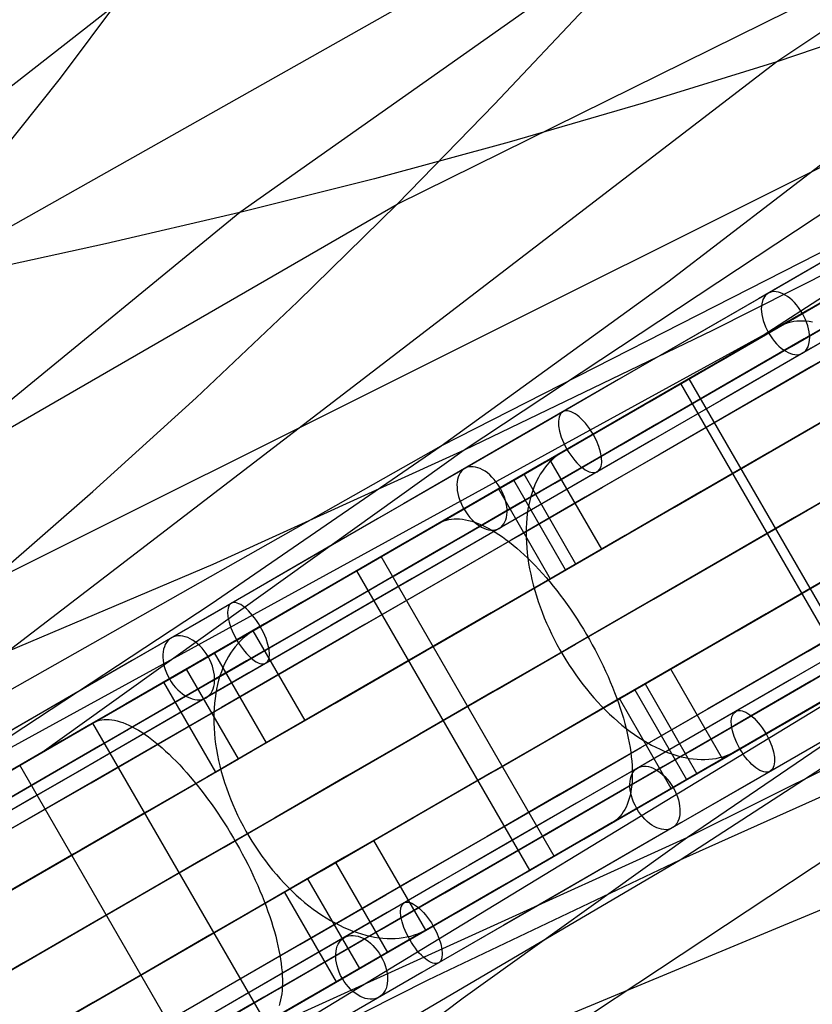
# Model space of a CAD drawing. Extents: x -3378 to 3007, y -425 to 173.
# Tile 92 of 256: x -2323 to -2254, y -191 to -106. Entities that reach past the tile are written whole.
import ezdxf

# ---------------------------------------------------------------- set-up
doc = ezdxf.new("R2010")
doc.units = 0
doc.layers.add('PREDEFINITO', color=7, linetype='CONTINUOUS')

msp = doc.modelspace()

# ---------------------------------------------------------------- linework, layer by layer
at = {"layer": 'PREDEFINITO'}
for p, q in [((-2319.228, -110.632, 2240.257), (-2268.521, -42.525, 2206.987)), ((-2136.745, -45.442, 1919.176), (-2284.225, -142.915, 1521.327)), ((-2182.993, -59.761, 1937.894), (-2257.099, -109.226, 1736.282)), ((-2230.143, -70.419, 1957.529), (-2303.665, -122.298, 1755.612)), ((-2166.752, -73.547, 1699.823), (-2258.85, -133.338, 1455.355)), ((-2325.567, -154.458, 2492.788), (-2167.412, -75.473, 2890.636)), ((-2290.041, -121.565, 2474.069), (-2210.15, -82.12, 2675.681)), ((-2334.42, -129.634, 2250.043), (-2257.236, -86.061, 2454.435)), ((-2286.223, -142.524, 2712.141), (-2188.394, -92.66, 2956.608)), ((-2106.675, -97.523, 1919.176), (-2264.83, -176.508, 1521.327)), ((-2234.089, -101.401, 1727.145), (-2257.099, -109.226, 1736.282)), ((-2314.247, -104.116, 1877.892), (-2350.163, -132.109, 1777.548)), ((-2281.583, -112.909, 2469.284), (-2273.298, -104.096, 2464.425)), ((-2257.099, -109.226, 1736.282), (-2379.168, -202.802, 1399.878)), ((-2295.497, -206.54, 2492.788), (-2148.017, -109.066, 2890.636)), ((-2257.099, -109.226, 1736.282), (-2268.692, -112.822, 1740.939)), ((-2334.42, -129.634, 2250.043), (-2319.228, -110.632, 2240.257)), ((-2290.041, -121.565, 2474.069), (-2281.583, -112.909, 2469.284)), ((-2268.692, -112.822, 1740.939), (-2280.327, -116.201, 1745.691)), ((-2266.556, -128.308, 2702.933), (-2247.261, -113.526, 2693.855)), ((-2280.327, -116.201, 1745.691), (-2291.99, -119.36, 1750.572)), ((-2265.49, -178.434, 2712.141), (-2173.392, -118.644, 2956.608)), ((-2291.99, -119.36, 1750.572), (-2303.665, -122.298, 1755.612)), ((-2366.348, -165.687, 2269.753), (-2290.041, -121.565, 2474.069)), ((-2298.674, -130.052, 2478.795), (-2290.041, -121.565, 2474.069)), ((-2241.369, -121.77, 1501.652), (-2262.68, -132.538, 1511.514)), ((-2303.665, -122.298, 1755.612), (-2373.19, -179.143, 1559.869)), ((-2303.665, -122.298, 1755.612), (-2315.336, -125.017, 1760.838)), ((-2254.85, -131.031, 2910.548), (-2243.208, -124.309, 2919.546)), ((-2315.336, -125.017, 1760.838), (-2326.988, -127.54, 1766.245)), ((-2286.223, -142.524, 2712.141), (-2266.556, -128.308, 2702.933)), ((-2252.233, -129.518, 1459.394), (-2264.659, -136.692, 1451.902)), ((-2307.477, -138.365, 2483.477), (-2298.674, -130.052, 2478.795)), ((-2402.96, -212.202, 2531.204), (-2255.577, -131.451, 2909.972)), ((-2266.324, -137.655, 2901.258), (-2254.85, -131.031, 2910.548)), ((-2258.337, -133.043, 1447.899), (-2256.746, -132.125, 1444.346)), ((-2256.746, -132.125, 1444.346), (-2256.535, -132.014, 1443.886)), ((-2256.535, -132.014, 1443.886), (-2256.316, -131.918, 1443.426)), ((-2256.316, -131.918, 1443.426), (-2256.089, -131.838, 1442.968)), ((-2256.089, -131.838, 1442.968), (-2255.853, -131.774, 1442.511)), ((-2255.853, -131.774, 1442.511), (-2255.609, -131.726, 1442.057)), ((-2255.609, -131.726, 1442.057), (-2255.358, -131.694, 1441.605)), ((-2255.358, -131.694, 1441.605), (-2255.1, -131.678, 1441.157)), ((-2255.1, -131.678, 1441.157), (-2254.835, -131.678, 1440.712)), ((-2254.835, -131.678, 1440.712), (-2254.562, -131.694, 1440.272)), ((-2254.562, -131.694, 1440.272), (-2254.284, -131.726, 1439.836)), ((-2254.284, -131.726, 1439.836), (-2254, -131.773, 1439.406)), ((-2262.68, -132.538, 1511.514), (-2284.225, -142.915, 1521.327)), ((-2264.701, -136.718, 1462.111), (-2260.724, -134.422, 1453.229)), ((-2264.659, -136.692, 1451.902), (-2277.24, -143.956, 1444.714)), ((-2265.418, -137.132, 2888.736), (-2270.523, -140.079, 2896.813)), ((-2250.418, -163.113, 2888.736), (-2265.418, -137.132, 2888.736)), ((-2249.701, -162.699, 1462.111), (-2264.701, -136.718, 1462.111)), ((-2277.62, -144.176, 2891.682), (-2266.324, -137.655, 2901.258)), ((-2316.444, -146.501, 2488.136), (-2307.477, -138.365, 2483.477)), ((-2437.581, -228.31, 2309.743), (-2286.223, -142.524, 2712.141)), ((-2306.163, -156.228, 2721.552), (-2286.223, -142.524, 2712.141)), ((-2273.586, -141.848, 2901.66), (-2275.628, -143.027, 2904.892)), ((-2284.225, -142.915, 1521.327), (-2320.814, -169.116, 1422.74)), ((-2284.225, -142.915, 1521.327), (-2306.028, -152.823, 1531.089)), ((-2276.139, -143.363, 2905.728), (-2276.38, -143.553, 2906.144)), ((-2275.888, -143.187, 2905.31), (-2276.139, -143.363, 2905.728)), ((-2275.628, -143.027, 2904.892), (-2275.888, -143.187, 2905.31)), ((-2277.24, -143.956, 1444.714), (-2289.951, -151.297, 1437.844)), ((-2288.727, -150.588, 2881.832), (-2277.62, -144.176, 2891.682)), ((-2277.043, -144.214, 2907.384), (-2277.243, -144.462, 2907.791)), ((-2276.832, -143.979, 2906.973), (-2277.043, -144.214, 2907.384)), ((-2276.611, -143.759, 2906.56), (-2276.832, -143.979, 2906.973)), ((-2276.8, -143.703, 2891.456), (-2272.3, -151.498, 2891.456)), ((-2276.38, -143.553, 2906.144), (-2276.611, -143.759, 2906.56)), ((-2274.525, -152.782, 1436.079), (-2279.025, -144.988, 1436.079)), ((-2277.61, -145, 2908.596), (-2277.777, -145.289, 2908.992)), ((-2277.432, -144.724, 2908.196), (-2277.61, -145, 2908.596)), ((-2277.243, -144.462, 2907.791), (-2277.432, -144.724, 2908.196)), ((-2275.414, -153.295, 2896.261), (-2279.914, -145.501, 2896.261)), ((-2278.076, -145.905, 2909.769), (-2278.208, -146.231, 2910.149)), ((-2277.932, -145.591, 2909.383), (-2278.076, -145.905, 2909.769)), ((-2277.777, -145.289, 2908.992), (-2277.932, -145.591, 2909.383)), ((-2325.567, -154.458, 2492.788), (-2316.444, -146.501, 2488.136)), ((-2281.247, -146.27, 1441.504), (-2276.747, -154.065, 1441.504)), ((-2278.328, -146.569, 2910.523), (-2278.435, -146.918, 2910.89)), ((-2278.208, -146.231, 2910.149), (-2278.328, -146.569, 2910.523)), ((-2278.613, -147.649, 2911.602), (-2278.684, -148.029, 2911.946)), ((-2278.531, -147.278, 2911.25), (-2278.613, -147.649, 2911.602)), ((-2278.435, -146.918, 2910.89), (-2278.531, -147.278, 2911.25)), ((-2278.742, -148.419, 2912.282), (-2278.787, -148.818, 2912.609)), ((-2278.684, -148.029, 2911.946), (-2278.742, -148.419, 2912.282)), ((-2287.792, -150.049, 1431.384), (-2286.357, -149.221, 1427.743)), ((-2286.357, -149.221, 1427.743), (-2286.167, -149.122, 1427.272)), ((-2286.167, -149.122, 1427.272), (-2285.969, -149.038, 1426.801)), ((-2285.969, -149.038, 1426.801), (-2285.761, -148.97, 1426.332)), ((-2285.761, -148.97, 1426.332), (-2285.546, -148.917, 1425.864)), ((-2285.546, -148.917, 1425.864), (-2285.322, -148.881, 1425.398)), ((-2285.322, -148.881, 1425.398), (-2285.091, -148.86, 1424.935)), ((-2285.091, -148.86, 1424.935), (-2284.852, -148.856, 1424.475)), ((-2284.852, -148.856, 1424.475), (-2284.607, -148.867, 1424.02)), ((-2284.607, -148.867, 1424.02), (-2284.354, -148.894, 1423.569)), ((-2284.354, -148.894, 1423.569), (-2284.095, -148.937, 1423.122)), ((-2284.095, -148.937, 1423.122), (-2283.829, -148.996, 1422.682)), ((-2283.829, -148.996, 1422.682), (-2283.558, -149.07, 1422.247)), ((-2283.558, -149.07, 1422.247), (-2283.281, -149.16, 1421.819)), ((-2283.281, -149.16, 1421.819), (-2282.999, -149.266, 1421.398)), ((-2282.999, -149.266, 1421.398), (-2282.712, -149.387, 1420.984)), ((-2282.712, -149.387, 1420.984), (-2282.42, -149.524, 1420.579)), ((-2278.82, -149.225, 2912.927), (-2278.839, -149.641, 2913.235)), ((-2278.787, -148.818, 2912.609), (-2278.82, -149.225, 2912.927)), ((-2282.42, -149.524, 1420.579), (-2282.124, -149.675, 1420.182)), ((-2282.124, -149.675, 1420.182), (-2281.824, -149.842, 1419.794)), ((-2281.824, -149.842, 1419.794), (-2281.521, -150.023, 1419.415)), ((-2281.521, -150.023, 1419.415), (-2281.214, -150.219, 1419.047)), ((-2281.214, -150.219, 1419.047), (-2280.905, -150.429, 1418.689)), ((-2278.839, -149.641, 2913.235), (-2278.846, -150.064, 2913.533)), ((-2278.846, -150.064, 2913.533), (-2278.841, -150.494, 2913.821)), ((-2299.645, -156.89, 2871.706), (-2288.727, -150.588, 2881.832)), ((-2280.905, -150.429, 1418.689), (-2280.593, -150.653, 1418.341)), ((-2280.593, -150.653, 1418.341), (-2280.279, -150.891, 1418.005)), ((-2280.279, -150.891, 1418.005), (-2279.964, -151.143, 1417.681)), ((-2279.964, -151.143, 1417.681), (-2279.647, -151.407, 1417.368)), ((-2278.841, -150.494, 2913.821), (-2278.822, -150.931, 2914.099)), ((-2278.822, -150.931, 2914.099), (-2278.791, -151.374, 2914.365)), ((-2289.951, -151.297, 1437.844), (-2302.79, -158.71, 1431.295)), ((-2293.528, -153.361, 1445.949), (-2289.943, -151.291, 1436.846)), ((-2279.647, -151.407, 1417.368), (-2279.329, -151.685, 1417.068)), ((-2279.329, -151.685, 1417.068), (-2279.01, -151.975, 1416.78)), ((-2279.01, -151.975, 1416.78), (-2278.692, -152.277, 1416.506)), ((-2278.791, -151.374, 2914.365), (-2278.747, -151.823, 2914.62)), ((-2278.747, -151.823, 2914.62), (-2278.69, -152.276, 2914.864)), ((-2272.3, -151.498, 2891.456), (-2275.414, -153.295, 2896.261)), ((-2306.028, -152.823, 1531.089), (-2328.112, -162.2, 1540.744)), ((-2291.418, -152.143, 2865.62), (-2296.876, -155.294, 2873.383)), ((-2276.418, -178.124, 2865.62), (-2291.418, -152.143, 2865.62)), ((-2278.692, -152.277, 1416.506), (-2278.373, -152.591, 1416.245)), ((-2278.69, -152.276, 2914.864), (-2278.621, -152.734, 2915.095)), ((-2278.621, -152.734, 2915.095), (-2278.539, -153.196, 2915.315)), ((-2278.373, -152.591, 1416.245), (-2278.056, -152.916, 1415.998)), ((-2276.747, -154.065, 1441.504), (-2274.525, -152.782, 1436.079)), ((-2278.528, -179.342, 1445.949), (-2293.528, -153.361, 1445.949)), ((-2278.539, -153.196, 2915.315), (-2278.445, -153.661, 2915.522)), ((-2278.445, -153.661, 2915.522), (-2278.339, -154.129, 2915.716)), ((-2278.056, -152.916, 1415.998), (-2277.739, -153.253, 1415.764)), ((-2277.739, -153.253, 1415.764), (-2277.423, -153.6, 1415.545)), ((-2277.423, -153.6, 1415.545), (-2277.109, -153.958, 1415.341)), ((-2278.339, -154.129, 2915.716), (-2278.22, -154.599, 2915.898)), ((-2277.109, -153.958, 1415.341), (-2276.798, -154.325, 1415.151)), ((-2276.798, -154.325, 1415.151), (-2276.488, -154.702, 1414.976)), ((-2278.22, -154.599, 2915.898), (-2278.09, -155.071, 2916.066)), ((-2278.09, -155.071, 2916.066), (-2277.947, -155.544, 2916.221)), ((-2276.488, -154.702, 1414.976), (-2276.182, -155.088, 1414.817)), ((-2276.182, -155.088, 1414.817), (-2275.879, -155.482, 1414.673)), ((-2326.284, -169.48, 2731.239), (-2306.163, -156.228, 2721.552)), ((-2277.947, -155.544, 2916.221), (-2277.793, -156.018, 2916.363)), ((-2277.793, -156.018, 2916.363), (-2277.627, -156.491, 2916.491)), ((-2275.879, -155.482, 1414.673), (-2275.579, -155.884, 1414.544)), ((-2275.579, -155.884, 1414.544), (-2275.283, -156.294, 1414.431)), ((-2310.37, -163.081, 2861.31), (-2299.645, -156.89, 2871.706)), ((-2277.627, -156.491, 2916.491), (-2277.45, -156.964, 2916.605)), ((-2277.45, -156.964, 2916.605), (-2277.262, -157.436, 2916.705)), ((-2275.283, -156.294, 1414.431), (-2274.992, -156.711, 1414.334)), ((-2274.992, -156.711, 1414.334), (-2274.705, -157.134, 1414.253)), ((-2274.705, -157.134, 1414.253), (-2274.423, -157.563, 1414.189)), ((-2384.202, -244.692, 2531.204), (-2240.578, -157.431, 2909.972)), ((-2300.152, -157.185, 2878.041), (-2302.335, -158.446, 2881.147)), ((-2277.262, -157.436, 2916.705), (-2277.063, -157.907, 2916.791)), ((-2277.063, -157.907, 2916.791), (-2276.854, -158.375, 2916.863)), ((-2274.423, -157.563, 1414.189), (-2274.146, -157.998, 1414.14)), ((-2302.79, -158.71, 1431.295), (-2315.75, -166.192, 1425.07)), ((-2302.882, -158.803, 2881.95), (-2303.142, -159.004, 2882.351)), ((-2302.613, -158.617, 2881.549), (-2302.882, -158.803, 2881.95)), ((-2302.335, -158.446, 2881.147), (-2302.613, -158.617, 2881.549)), ((-2302.551, -158.57, 2868.001), (-2298.051, -166.365, 2868.001)), ((-2276.854, -158.375, 2916.863), (-2276.634, -158.84, 2916.92)), ((-2276.634, -158.84, 2916.92), (-2276.403, -159.302, 2916.964)), ((-2274.146, -157.998, 1414.14), (-2273.875, -158.438, 1414.107)), ((-2273.875, -158.438, 1414.107), (-2273.61, -158.883, 1414.091)), ((-2303.859, -159.696, 2883.542), (-2304.077, -159.955, 2883.934)), ((-2303.63, -159.451, 2883.147), (-2303.859, -159.696, 2883.542)), ((-2303.391, -159.22, 2882.75), (-2303.63, -159.451, 2883.147)), ((-2303.142, -159.004, 2882.351), (-2303.391, -159.22, 2882.75)), ((-2276.403, -159.302, 2916.964), (-2276.163, -159.76, 2916.993)), ((-2273.61, -158.883, 1414.091), (-2273.351, -159.331, 1414.091)), ((-2273.351, -159.331, 1414.091), (-2273.098, -159.783, 1414.107)), ((-2301.372, -168.282, 2872.617), (-2305.872, -160.488, 2872.617)), ((-2304.479, -160.513, 2884.707), (-2304.664, -160.812, 2885.088)), ((-2304.284, -160.227, 2884.322), (-2304.479, -160.513, 2884.707)), ((-2304.077, -159.955, 2883.934), (-2304.284, -160.227, 2884.322)), ((-2276.163, -159.76, 2916.993), (-2275.914, -160.213, 2917.007)), ((-2275.914, -160.213, 2917.007), (-2275.655, -160.661, 2917.007)), ((-2273.098, -159.783, 1414.107), (-2272.853, -160.238, 1414.14)), ((-2272.853, -160.238, 1414.14), (-2272.615, -160.695, 1414.189)), ((-2304.836, -161.124, 2885.464), (-2304.997, -161.448, 2885.834)), ((-2304.664, -160.812, 2885.088), (-2304.836, -161.124, 2885.464)), ((-2275.655, -160.661, 2917.007), (-2275.387, -161.104, 2916.993)), ((-2275.387, -161.104, 2916.993), (-2275.11, -161.541, 2916.964)), ((-2272.615, -160.695, 1414.189), (-2272.384, -161.154, 1414.253)), ((-2272.384, -161.154, 1414.253), (-2272.16, -161.614, 1414.334)), ((-2303.805, -169.687, 1421.099), (-2308.305, -161.892, 1421.099)), ((-2305.281, -162.131, 2886.559), (-2305.405, -162.489, 2886.911)), ((-2305.145, -161.784, 2886.199), (-2305.281, -162.131, 2886.559)), ((-2304.997, -161.448, 2885.834), (-2305.145, -161.784, 2886.199)), ((-2275.11, -161.541, 2916.964), (-2274.825, -161.971, 2916.92)), ((-2274.825, -161.971, 2916.92), (-2274.533, -162.395, 2916.863)), ((-2272.16, -161.614, 1414.334), (-2271.945, -162.075, 1414.431)), ((-2271.945, -162.075, 1414.431), (-2271.738, -162.536, 1414.544)), ((-2266.3, -161.89, 2891.456), (-2269.414, -163.688, 2896.261)), ((-2261.8, -169.684, 2891.456), (-2266.3, -161.89, 2891.456)), ((-2320.897, -169.158, 2850.646), (-2310.37, -163.081, 2861.31)), ((-2310.292, -163.04, 1426.643), (-2305.792, -170.834, 1426.643)), ((-2305.516, -162.858, 2887.257), (-2305.615, -163.238, 2887.596)), ((-2305.405, -162.489, 2886.911), (-2305.516, -162.858, 2887.257)), ((-2274.533, -162.395, 2916.863), (-2274.232, -162.81, 2916.791)), ((-2274.232, -162.81, 2916.791), (-2273.924, -163.218, 2916.705)), ((-2271.738, -162.536, 1414.544), (-2271.54, -162.997, 1414.673)), ((-2271.54, -162.997, 1414.673), (-2271.35, -163.457, 1414.817)), ((-2245.071, -163.038, 1511.514), (-2264.83, -176.508, 1521.327)), ((-2249.657, -162.675, 1451.902), (-2262.239, -169.938, 1444.714)), ((-2255.523, -166.06, 2896.813), (-2250.418, -163.113, 2888.736)), ((-2305.7, -163.627, 2887.926), (-2305.773, -164.025, 2888.249)), ((-2305.615, -163.238, 2887.596), (-2305.7, -163.627, 2887.926)), ((-2273.924, -163.218, 2916.705), (-2273.61, -163.617, 2916.605)), ((-2273.61, -163.617, 2916.605), (-2273.289, -164.006, 2916.491)), ((-2271.35, -163.457, 1414.817), (-2271.169, -163.915, 1414.976)), ((-2271.169, -163.915, 1414.976), (-2270.998, -164.371, 1415.151)), ((-2270.747, -164.457, 1441.504), (-2268.525, -163.174, 1436.079)), ((-2269.414, -163.688, 2896.261), (-2264.914, -171.482, 2896.261)), ((-2268.525, -163.174, 1436.079), (-2264.025, -170.969, 1436.079)), ((-2262.62, -170.158, 2891.682), (-2251.324, -163.636, 2901.258)), ((-2305.832, -164.432, 2888.564), (-2305.879, -164.848, 2888.869)), ((-2305.773, -164.025, 2888.249), (-2305.832, -164.432, 2888.564)), ((-2273.289, -164.006, 2916.491), (-2272.961, -164.387, 2916.363)), ((-2272.961, -164.387, 2916.363), (-2272.628, -164.757, 2916.221)), ((-2272.628, -164.757, 2916.221), (-2272.29, -165.117, 2916.066)), ((-2270.998, -164.371, 1415.151), (-2270.835, -164.825, 1415.341)), ((-2270.835, -164.825, 1415.341), (-2270.683, -165.275, 1415.545)), ((-2266.247, -172.251, 1441.504), (-2270.747, -164.457, 1441.504)), ((-2305.912, -165.271, 2889.165), (-2305.932, -165.702, 2889.452)), ((-2305.879, -164.848, 2888.869), (-2305.912, -165.271, 2889.165)), ((-2272.29, -165.117, 2916.066), (-2271.946, -165.466, 2915.898)), ((-2271.946, -165.466, 2915.898), (-2271.598, -165.804, 2915.716)), ((-2270.683, -165.275, 1415.545), (-2270.54, -165.722, 1415.764)), ((-2315.75, -166.192, 1425.07), (-2328.834, -173.745, 1419.168)), ((-2316.377, -166.553, 1413.01), (-2316.208, -166.466, 1412.528)), ((-2316.208, -166.466, 1412.528), (-2316.03, -166.394, 1412.047)), ((-2316.03, -166.394, 1412.047), (-2315.843, -166.337, 1411.568)), ((-2315.843, -166.337, 1411.568), (-2315.648, -166.297, 1411.09)), ((-2315.648, -166.297, 1411.09), (-2315.445, -166.272, 1410.614)), ((-2315.445, -166.272, 1410.614), (-2315.234, -166.263, 1410.141)), ((-2315.234, -166.263, 1410.141), (-2315.015, -166.27, 1409.672)), ((-2315.015, -166.27, 1409.672), (-2314.789, -166.293, 1409.206)), ((-2314.789, -166.293, 1409.206), (-2314.556, -166.331, 1408.746)), ((-2314.556, -166.331, 1408.746), (-2314.317, -166.385, 1408.29)), ((-2314.317, -166.385, 1408.29), (-2314.071, -166.455, 1407.84)), ((-2314.071, -166.455, 1407.84), (-2313.818, -166.541, 1407.396)), ((-2305.932, -165.702, 2889.452), (-2305.939, -166.139, 2889.729)), ((-2305.939, -166.139, 2889.729), (-2305.933, -166.583, 2889.995)), ((-2298.051, -166.365, 2868.001), (-2301.372, -168.282, 2872.617)), ((-2271.598, -165.804, 2915.716), (-2271.246, -166.13, 2915.522)), ((-2271.246, -166.13, 2915.522), (-2270.89, -166.444, 2915.315)), ((-2270.89, -166.444, 2915.315), (-2270.531, -166.746, 2915.095)), ((-2270.54, -165.722, 1415.764), (-2270.407, -166.165, 1415.998)), ((-2270.407, -166.165, 1415.998), (-2270.284, -166.603, 1416.245)), ((-2316.419, -166.577, 2840.917), (-2322.218, -169.925, 2848.344)), ((-2317.652, -167.289, 1416.729), (-2316.377, -166.553, 1413.01)), ((-2301.419, -192.558, 2840.917), (-2316.419, -166.577, 2840.917)), ((-2313.818, -166.541, 1407.396), (-2313.56, -166.642, 1406.958)), ((-2313.56, -166.642, 1406.958), (-2313.296, -166.758, 1406.528)), ((-2313.296, -166.758, 1406.528), (-2313.027, -166.89, 1406.106)), ((-2313.027, -166.89, 1406.106), (-2312.753, -167.037, 1405.692)), ((-2312.753, -167.037, 1405.692), (-2312.474, -167.198, 1405.286)), ((-2312.474, -167.198, 1405.286), (-2312.191, -167.374, 1404.89)), ((-2312.191, -167.374, 1404.89), (-2311.905, -167.565, 1404.503)), ((-2305.933, -166.583, 2889.995), (-2305.913, -167.033, 2890.251)), ((-2305.913, -167.033, 2890.251), (-2305.88, -167.488, 2890.497)), ((-2270.531, -166.746, 2915.095), (-2270.169, -167.035, 2914.864)), ((-2270.284, -166.603, 1416.245), (-2270.171, -167.036, 1416.506)), ((-2270.171, -167.036, 1416.506), (-2270.068, -167.463, 1416.78)), ((-2270.169, -167.035, 2914.864), (-2269.805, -167.31, 2914.62)), ((-2269.805, -167.31, 2914.62), (-2269.439, -167.573, 2914.365)), ((-2311.905, -167.565, 1404.503), (-2311.614, -167.77, 1404.127)), ((-2311.614, -167.77, 1404.127), (-2311.32, -167.989, 1403.761)), ((-2311.32, -167.989, 1403.761), (-2311.024, -168.222, 1403.406)), ((-2311.024, -168.222, 1403.406), (-2310.724, -168.469, 1403.063)), ((-2305.88, -167.488, 2890.497), (-2305.834, -167.948, 2890.731)), ((-2305.834, -167.948, 2890.731), (-2305.775, -168.411, 2890.953)), ((-2270.068, -167.463, 1416.78), (-2269.976, -167.883, 1417.068)), ((-2269.976, -167.883, 1417.068), (-2269.895, -168.297, 1417.368)), ((-2269.439, -167.573, 2914.365), (-2269.071, -167.821, 2914.099)), ((-2269.071, -167.821, 2914.099), (-2268.702, -168.056, 2913.821)), ((-2268.702, -168.056, 2913.821), (-2268.332, -168.276, 2913.533)), ((-2260.628, -169.007, 2904.892), (-2258.586, -167.828, 2901.66)), ((-2322.753, -170.234, 1431.605), (-2319.565, -168.394, 1422.308)), ((-2310.724, -168.469, 1403.063), (-2310.423, -168.728, 1402.731)), ((-2310.423, -168.728, 1402.731), (-2310.12, -169.001, 1402.412)), ((-2310.12, -169.001, 1402.412), (-2309.815, -169.286, 1402.105)), ((-2305.775, -168.411, 2890.953), (-2305.703, -168.879, 2891.164)), ((-2305.703, -168.879, 2891.164), (-2305.618, -169.349, 2891.363)), ((-2269.895, -168.297, 1417.368), (-2269.824, -168.704, 1417.681)), ((-2269.824, -168.704, 1417.681), (-2269.765, -169.103, 1418.005)), ((-2268.332, -168.276, 2913.533), (-2267.962, -168.481, 2913.235)), ((-2267.962, -168.481, 2913.235), (-2267.592, -168.672, 2912.927)), ((-2267.592, -168.672, 2912.927), (-2267.223, -168.848, 2912.609)), ((-2267.223, -168.848, 2912.609), (-2266.855, -169.008, 2912.282)), ((-2266.855, -169.008, 2912.282), (-2266.488, -169.153, 2911.946)), ((-2265.49, -178.434, 2712.141), (-2243.345, -168.511, 2702.933)), ((-2260.897, -169.152, 2905.31), (-2260.628, -169.007, 2904.892)), ((-2222.091, -169.861, 1736.282), (-2364.166, -228.788, 1399.878)), ((-2331.207, -175.111, 2839.737), (-2320.897, -169.158, 2850.646)), ((-2309.815, -169.286, 1402.105), (-2309.509, -169.583, 1401.812)), ((-2309.509, -169.583, 1401.812), (-2309.203, -169.892, 1401.532)), ((-2309.203, -169.892, 1401.532), (-2308.896, -170.213, 1401.265)), ((-2305.792, -170.834, 1426.643), (-2303.805, -169.687, 1421.099)), ((-2305.618, -169.349, 2891.363), (-2305.52, -169.822, 2891.55)), ((-2305.52, -169.822, 2891.55), (-2305.41, -170.297, 2891.724)), ((-2262.239, -169.938, 1444.714), (-2274.952, -177.277, 1437.844)), ((-2269.765, -169.103, 1418.005), (-2269.715, -169.494, 1418.341)), ((-2269.715, -169.494, 1418.341), (-2269.677, -169.876, 1418.689)), ((-2269.677, -169.876, 1418.689), (-2269.65, -170.249, 1419.047)), ((-2266.488, -169.153, 2911.946), (-2266.123, -169.282, 2911.602)), ((-2266.123, -169.282, 2911.602), (-2265.761, -169.395, 2911.25)), ((-2265.761, -169.395, 2911.25), (-2265.402, -169.493, 2910.89)), ((-2265.402, -169.493, 2910.89), (-2265.046, -169.574, 2910.523)), ((-2265.046, -169.574, 2910.523), (-2264.693, -169.639, 2910.149)), ((-2264.693, -169.639, 2910.149), (-2264.345, -169.688, 2909.769)), ((-2264.345, -169.688, 2909.769), (-2264.001, -169.721, 2909.383)), ((-2264.001, -169.721, 2909.383), (-2263.662, -169.737, 2908.992)), ((-2263.662, -169.737, 2908.992), (-2263.328, -169.737, 2908.596)), ((-2263.328, -169.737, 2908.596), (-2263, -169.721, 2908.196)), ((-2263, -169.721, 2908.196), (-2262.679, -169.688, 2907.792)), ((-2262.679, -169.688, 2907.792), (-2262.363, -169.639, 2907.384)), ((-2262.363, -169.639, 2907.384), (-2262.055, -169.574, 2906.973)), ((-2262.055, -169.574, 2906.973), (-2261.754, -169.492, 2906.56)), ((-2261.754, -169.492, 2906.56), (-2261.46, -169.395, 2906.144)), ((-2261.46, -169.395, 2906.144), (-2261.174, -169.281, 2905.728)), ((-2261.174, -169.281, 2905.728), (-2260.897, -169.152, 2905.31)), ((-2307.753, -196.215, 1431.605), (-2322.753, -170.234, 1431.605)), ((-2308.896, -170.213, 1401.265), (-2308.589, -170.545, 1401.012)), ((-2308.589, -170.545, 1401.012), (-2308.282, -170.887, 1400.774)), ((-2305.41, -170.297, 2891.724), (-2305.286, -170.773, 2891.886)), ((-2305.286, -170.773, 2891.886), (-2305.151, -171.25, 2892.035)), ((-2273.725, -176.571, 2881.832), (-2262.62, -170.158, 2891.682)), ((-2269.65, -170.249, 1419.047), (-2269.634, -170.612, 1419.415)), ((-2269.634, -170.612, 1419.415), (-2269.628, -170.966, 1419.794)), ((-2308.282, -170.887, 1400.774), (-2307.976, -171.24, 1400.55)), ((-2307.976, -171.24, 1400.55), (-2307.671, -171.603, 1400.341)), ((-2307.671, -171.603, 1400.341), (-2307.368, -171.975, 1400.147)), ((-2305.151, -171.25, 2892.035), (-2305.003, -171.727, 2892.171)), ((-2269.651, -171.641, 1420.579), (-2269.679, -171.962, 1420.984)), ((-2269.634, -171.309, 1420.182), (-2269.651, -171.641, 1420.579)), ((-2269.628, -170.966, 1419.794), (-2269.634, -171.309, 1420.182)), ((-2307.368, -171.975, 1400.147), (-2307.066, -172.356, 1399.969)), ((-2307.066, -172.356, 1399.969), (-2306.766, -172.746, 1399.806)), ((-2305.003, -171.727, 2892.171), (-2304.843, -172.204, 2892.294)), ((-2304.843, -172.204, 2892.294), (-2304.671, -172.68, 2892.404)), ((-2269.717, -172.271, 1421.398), (-2269.767, -172.568, 1421.819)), ((-2269.679, -171.962, 1420.984), (-2269.717, -172.271, 1421.398)), ((-2306.766, -172.746, 1399.806), (-2306.469, -173.143, 1399.659)), ((-2306.469, -173.143, 1399.659), (-2306.175, -173.549, 1399.528)), ((-2304.671, -172.68, 2892.404), (-2304.487, -173.155, 2892.5)), ((-2304.487, -173.155, 2892.5), (-2304.292, -173.627, 2892.583)), ((-2269.898, -173.125, 1422.682), (-2269.98, -173.385, 1423.122)), ((-2269.827, -172.853, 1422.247), (-2269.898, -173.125, 1422.682)), ((-2269.767, -172.568, 1421.819), (-2269.827, -172.853, 1422.247)), ((-2306.175, -173.549, 1399.528), (-2305.884, -173.962, 1399.412)), ((-2305.884, -173.962, 1399.412), (-2305.597, -174.381, 1399.313)), ((-2304.292, -173.627, 2892.583), (-2304.085, -174.097, 2892.652)), ((-2304.085, -174.097, 2892.652), (-2303.867, -174.563, 2892.707)), ((-2270.288, -174.081, 1424.475), (-2270.412, -174.286, 1424.935)), ((-2270.175, -173.863, 1424.02), (-2270.288, -174.081, 1424.475)), ((-2270.072, -173.631, 1423.569), (-2270.175, -173.863, 1424.02)), ((-2269.98, -173.385, 1423.122), (-2270.072, -173.631, 1423.569)), ((-2305.597, -174.381, 1399.313), (-2305.314, -174.806, 1399.231)), ((-2305.314, -174.806, 1399.231), (-2305.035, -175.237, 1399.164)), ((-2303.867, -174.563, 2892.707), (-2303.639, -175.026, 2892.749)), ((-2303.639, -175.026, 2892.749), (-2303.4, -175.485, 2892.776)), ((-2271.004, -174.957, 1426.801), (-2271.176, -175.087, 1427.272)), ((-2270.842, -174.811, 1426.332), (-2271.004, -174.957, 1426.801)), ((-2270.688, -174.651, 1425.864), (-2270.842, -174.811, 1426.332)), ((-2270.545, -174.476, 1425.398), (-2270.688, -174.651, 1425.864)), ((-2270.412, -174.286, 1424.935), (-2270.545, -174.476, 1425.398)), ((-2305.035, -175.237, 1399.164), (-2304.76, -175.673, 1399.115)), ((-2304.76, -175.673, 1399.115), (-2304.49, -176.114, 1399.081)), ((-2303.4, -175.485, 2892.776), (-2303.151, -175.939, 2892.79)), ((-2271.357, -175.202, 1427.743), (-2272.792, -176.03, 1431.384)), ((-2271.176, -175.087, 1427.272), (-2271.357, -175.202, 1427.743)), ((-2264.83, -176.508, 1521.327), (-2305.815, -195.095, 1422.74)), ((-2304.49, -176.114, 1399.081), (-2304.226, -176.559, 1399.065)), ((-2304.226, -176.559, 1399.065), (-2303.967, -177.008, 1399.065)), ((-2303.151, -175.939, 2892.79), (-2302.892, -176.387, 2892.79)), ((-2302.892, -176.387, 2892.79), (-2302.624, -176.83, 2892.776)), ((-2292.051, -176.757, 2868.001), (-2295.372, -178.674, 2872.617)), ((-2287.551, -184.551, 2868.001), (-2292.051, -176.757, 2868.001)), ((-2284.642, -182.875, 2871.706), (-2273.725, -176.571, 2881.832)), ((-2264.83, -176.508, 1521.327), (-2284.312, -190.436, 1531.089)), ((-2303.967, -177.008, 1399.065), (-2303.714, -177.459, 1399.081)), ((-2303.714, -177.459, 1399.081), (-2303.467, -177.913, 1399.115)), ((-2302.624, -176.83, 2892.776), (-2302.346, -177.266, 2892.749)), ((-2302.346, -177.266, 2892.749), (-2302.059, -177.695, 2892.707)), ((-2274.952, -177.277, 1437.844), (-2287.791, -184.689, 1431.295)), ((-2274.943, -177.272, 1436.846), (-2278.528, -179.342, 1445.949)), ((-2415.462, -266.621, 2309.743), (-2265.49, -178.434, 2712.141)), ((-2303.467, -177.913, 1399.115), (-2303.227, -178.369, 1399.164)), ((-2303.227, -178.369, 1399.164), (-2302.993, -178.826, 1399.231)), ((-2302.059, -177.695, 2892.707), (-2301.764, -178.117, 2892.652)), ((-2301.764, -178.117, 2892.652), (-2301.46, -178.53, 2892.583)), ((-2287.328, -188.851, 2721.552), (-2265.49, -178.434, 2712.141)), ((-2281.876, -181.275, 2873.383), (-2276.418, -178.124, 2865.62)), ((-2302.993, -178.826, 1399.231), (-2302.766, -179.284, 1399.313)), ((-2302.766, -179.284, 1399.313), (-2302.547, -179.743, 1399.412)), ((-2301.46, -178.53, 2892.583), (-2301.149, -178.936, 2892.5)), ((-2301.149, -178.936, 2892.5), (-2300.83, -179.332, 2892.404)), ((-2300.83, -179.332, 2892.404), (-2300.504, -179.719, 2892.294)), ((-2295.372, -178.674, 2872.617), (-2290.872, -186.469, 2872.617)), ((-2302.547, -179.743, 1399.412), (-2302.335, -180.201, 1399.528)), ((-2300.504, -179.719, 2892.294), (-2300.171, -180.096, 2892.171)), ((-2300.171, -180.096, 2892.171), (-2299.832, -180.463, 2892.035)), ((-2299.792, -181.226, 1426.643), (-2297.805, -180.079, 1421.099)), ((-2297.805, -180.079, 1421.099), (-2293.305, -187.873, 1421.099)), ((-2302.335, -180.201, 1399.528), (-2302.131, -180.658, 1399.659)), ((-2302.131, -180.658, 1399.659), (-2301.935, -181.115, 1399.806)), ((-2299.832, -180.463, 2892.035), (-2299.486, -180.819, 2891.886)), ((-2299.486, -180.819, 2891.886), (-2299.136, -181.164, 2891.724)), ((-2301.935, -181.115, 1399.806), (-2301.747, -181.569, 1399.969)), ((-2301.747, -181.569, 1399.969), (-2301.568, -182.021, 1400.147)), ((-2295.292, -189.021, 1426.643), (-2299.792, -181.226, 1426.643)), ((-2299.136, -181.164, 2891.724), (-2298.78, -181.497, 2891.55)), ((-2298.78, -181.497, 2891.55), (-2298.419, -181.818, 2891.363)), ((-2298.419, -181.818, 2891.363), (-2298.054, -182.127, 2891.164)), ((-2301.568, -182.021, 1400.147), (-2301.397, -182.469, 1400.341)), ((-2301.397, -182.469, 1400.341), (-2301.235, -182.915, 1400.55)), ((-2298.054, -182.127, 2891.164), (-2297.685, -182.423, 2890.953)), ((-2297.685, -182.423, 2890.953), (-2297.313, -182.706, 2890.731)), ((-2297.313, -182.706, 2890.731), (-2296.938, -182.976, 2890.497)), ((-2301.235, -182.915, 1400.55), (-2301.083, -183.356, 1400.774)), ((-2301.083, -183.356, 1400.774), (-2300.94, -183.793, 1401.012)), ((-2296.938, -182.976, 2890.497), (-2296.561, -183.232, 2890.251)), ((-2296.561, -183.232, 2890.251), (-2296.181, -183.474, 2889.995)), ((-2296.181, -183.474, 2889.995), (-2295.8, -183.701, 2889.729)), ((-2295.366, -189.067, 2861.31), (-2284.642, -182.875, 2871.706)), ((-2287.335, -184.427, 2881.147), (-2285.152, -183.166, 2878.041)), ((-2300.94, -183.793, 1401.012), (-2300.806, -184.225, 1401.265)), ((-2300.806, -184.225, 1401.265), (-2300.682, -184.651, 1401.532)), ((-2295.8, -183.701, 2889.729), (-2295.417, -183.914, 2889.452)), ((-2295.417, -183.914, 2889.452), (-2295.034, -184.112, 2889.165)), ((-2295.034, -184.112, 2889.165), (-2294.651, -184.295, 2888.869)), ((-2294.651, -184.295, 2888.869), (-2294.268, -184.462, 2888.564)), ((-2294.268, -184.462, 2888.564), (-2293.886, -184.614, 2888.249)), ((-2287.622, -184.582, 2881.549), (-2287.335, -184.427, 2881.147)), ((-2287.791, -184.689, 1431.295), (-2300.751, -192.171, 1425.07)), ((-2300.682, -184.651, 1401.532), (-2300.567, -185.071, 1401.812)), ((-2300.567, -185.071, 1401.812), (-2300.463, -185.485, 1402.105)), ((-2293.886, -184.614, 2888.249), (-2293.504, -184.75, 2887.926)), ((-2293.504, -184.75, 2887.926), (-2293.125, -184.871, 2887.596)), ((-2293.125, -184.871, 2887.596), (-2292.747, -184.975, 2887.257)), ((-2292.747, -184.975, 2887.257), (-2292.372, -185.064, 2886.911)), ((-2292.372, -185.064, 2886.911), (-2291.999, -185.136, 2886.559)), ((-2291.999, -185.136, 2886.559), (-2291.631, -185.191, 2886.199)), ((-2291.631, -185.191, 2886.199), (-2291.266, -185.231, 2885.834)), ((-2291.266, -185.231, 2885.834), (-2290.905, -185.254, 2885.464)), ((-2290.905, -185.254, 2885.464), (-2290.549, -185.26, 2885.088)), ((-2290.549, -185.26, 2885.088), (-2290.198, -185.25, 2884.707)), ((-2290.198, -185.25, 2884.707), (-2289.852, -185.224, 2884.322)), ((-2289.852, -185.224, 2884.322), (-2289.513, -185.181, 2883.934)), ((-2289.513, -185.181, 2883.934), (-2289.18, -185.121, 2883.542)), ((-2289.18, -185.121, 2883.542), (-2288.853, -185.046, 2883.147)), ((-2288.853, -185.046, 2883.147), (-2288.534, -184.954, 2882.75)), ((-2288.534, -184.954, 2882.75), (-2288.222, -184.846, 2882.351)), ((-2288.222, -184.846, 2882.351), (-2287.918, -184.722, 2881.95)), ((-2287.918, -184.722, 2881.95), (-2287.622, -184.582, 2881.549)), ((-2300.463, -185.485, 1402.105), (-2300.368, -185.891, 1402.412)), ((-2300.368, -185.891, 1402.412), (-2300.284, -186.29, 1402.731)), ((-2300.284, -186.29, 1402.731), (-2300.21, -186.681, 1403.063)), ((-2300.21, -186.681, 1403.063), (-2300.146, -187.063, 1403.406)), ((-2300.146, -187.063, 1403.406), (-2300.093, -187.436, 1403.761)), ((-2300.093, -187.436, 1403.761), (-2300.05, -187.8, 1404.127)), ((-2300.05, -187.8, 1404.127), (-2300.017, -188.154, 1404.503)), ((-2300.017, -188.154, 1404.503), (-2299.996, -188.498, 1404.89)), ((-2299.996, -188.498, 1404.89), (-2299.984, -188.831, 1405.286)), ((-2308.865, -199.65, 2731.239), (-2287.328, -188.851, 2721.552)), ((-2305.893, -195.146, 2850.646), (-2295.366, -189.067, 2861.31)), ((-2299.994, -189.464, 1406.106), (-2300.014, -189.763, 1406.528)), ((-2299.984, -189.154, 1405.692), (-2299.994, -189.464, 1406.106)), ((-2299.984, -188.831, 1405.286), (-2299.984, -189.154, 1405.692)), ((-2284.312, -190.436, 1531.089), (-2303.474, -204.873, 1540.744)), ((-2300.087, -190.324, 1407.396), (-2300.139, -190.585, 1407.84)), ((-2300.045, -190.05, 1406.958), (-2300.087, -190.324, 1407.396)), ((-2300.014, -189.763, 1406.528), (-2300.045, -190.05, 1406.958)), ((-2300.202, -190.833, 1408.29), (-2300.275, -191.068, 1408.746)), ((-2300.139, -190.585, 1407.84), (-2300.202, -190.833, 1408.29))]:
    msp.add_line(p, q, dxfattribs=at)
at = {"layer": 'PREDEFINITO', "extrusion": (-0.71444, -0.412482, -0.565185)}
msp.add_circle((-1013.949, 3544.85, 19.997), 3, dxfattribs=at)
at = {"layer": 'PREDEFINITO', "extrusion": (-0.779077, -0.4498, -0.436713)}
msp.add_circle((-1013.949, 2189.358, 1205.48), 3, dxfattribs=at)
at = {"layer": 'PREDEFINITO', "extrusion": (-0.689003, -0.397796, -0.605833)}
msp.add_circle((-1013.949, 3542.335, -120.247), 3, dxfattribs=at)
at = {"layer": 'PREDEFINITO', "extrusion": (-0.796598, -0.459916, -0.392313)}
msp.add_circle((-1013.949, 2127.061, 1347.324), 3, dxfattribs=at)
at = {"layer": 'PREDEFINITO', "extrusion": (-0.661724, -0.382047, -0.645106)}
msp.add_circle((-1013.949, 3532.742, -260.728), 3, dxfattribs=at)
at = {"layer": 'PREDEFINITO', "extrusion": (0.779077, 0.4498, 0.436713)}
msp.add_circle((983.949, 2189.358, -1205.48), 3, dxfattribs=at)
at = {"layer": 'PREDEFINITO', "extrusion": (0.689003, 0.397796, 0.605833)}
msp.add_circle((983.949, 3542.335, 120.247), 3, dxfattribs=at)
at = {"layer": 'PREDEFINITO', "extrusion": (0.796598, 0.459916, 0.392313)}
msp.add_circle((983.949, 2127.061, -1347.324), 3, dxfattribs=at)
at = {"layer": 'PREDEFINITO', "extrusion": (0.661724, 0.382047, 0.645106)}
msp.add_circle((983.949, 3532.742, 260.728), 3, dxfattribs=at)
at = {"layer": 'PREDEFINITO', "extrusion": (0.5, -0.866025, -7.8685e-16)}
msp.add_arc((-2367.229, 2115, -1009.556), 765.607, 270.328796, 359.999998, dxfattribs=at)
at = {"layer": 'PREDEFINITO', "extrusion": (0.5, -0.866025, 9.68431e-16)}
msp.add_arc((-1597.229, 2295, -1009.556), 765.607, 90.328797, 179.999997, dxfattribs=at)
at = {"layer": 'PREDEFINITO', "extrusion": (0.5, -0.866025, -4.14536e-16)}
msp.add_arc((-2367.229, 2115, -1013.949), 755, 271.138407, 359.999998, dxfattribs=at)
at = {"layer": 'PREDEFINITO', "extrusion": (0.5, -0.866025, -3.82649e-16)}
msp.add_arc((-1597.229, 2295, -1013.949), 755, 91.138411, 179.999994, dxfattribs=at)
at = {"layer": 'PREDEFINITO', "extrusion": (-0.5, 0.866025, -3.32723e-16)}
msp.add_arc((2367.233, 2116, 1016.949), 747.999, 179.999975, 268.076932, dxfattribs=at)
at = {"layer": 'PREDEFINITO', "extrusion": (0.5, -0.866025, -5.20541e-16)}
for centre, start, end in [((-2367.229, 2115, -1013.949), 271.449718, 359.999998), ((-1597.229, 2295, -985.949), 91.449718, 179.999999)]:
    msp.add_arc(centre, 751, start, end, dxfattribs=at)
at = {"layer": 'PREDEFINITO', "extrusion": (0.5, -0.866025, -3.90406e-16)}
msp.add_arc((-1597.229, 2295, -1013.949), 751, 91.449717, 179.999999, dxfattribs=at)
at = {"layer": 'PREDEFINITO', "extrusion": (0.5, -0.866025, -3.99268e-16)}
msp.add_arc((-1597.234, 2296, -1016.949), 747.999, 91.923078, 180.000014, dxfattribs=at)
at = {"layer": 'PREDEFINITO', "extrusion": (-0.5, 0.866025, 1.98042e-16)}
msp.add_arc((2367.233, 2116, 1013.949), 750.999, 179.999975, 268.076932, dxfattribs=at)
at = {"layer": 'PREDEFINITO', "extrusion": (0.5, -0.866025, 4.55473e-16)}
msp.add_arc((-2367.229, 2115, -1011.949), 751, 271.449718, 359.999998, dxfattribs=at)
at = {"layer": 'PREDEFINITO', "extrusion": (0.5, -0.866025, 7.80811e-16)}
msp.add_arc((-1597.229, 2295, -1011.949), 751, 91.449718, 179.999999, dxfattribs=at)
at = {"layer": 'PREDEFINITO', "extrusion": (0.5, -0.866025, -9.9021e-16)}
msp.add_arc((-1597.234, 2296, -1013.949), 750.999, 91.923078, 180.000014, dxfattribs=at)
at = {"layer": 'PREDEFINITO', "extrusion": (-0.5, 0.866025, 3.35408e-17)}
msp.add_arc((2367.233, 2116, 1013.949), 744.999, 179.999975, 268.076932, dxfattribs=at)
at = {"layer": 'PREDEFINITO', "extrusion": (0.5, -0.866025, -1.40871e-15)}
msp.add_arc((-1597.234, 2296, -1013.949), 744.999, 91.923078, 180.000014, dxfattribs=at)
at = {"layer": 'PREDEFINITO', "extrusion": (-0.5, 0.866025, -4.0249e-16)}
msp.add_arc((2367.229, 2115, 1013.949), 744.999, 180.000002, 268.076906, dxfattribs=at)
at = {"layer": 'PREDEFINITO', "extrusion": (-0.5, 0.866025, 3.01867e-16)}
msp.add_arc((1597.229, 2295, 1013.949), 744.999, 360, 88.076908, dxfattribs=at)
at = {"layer": 'PREDEFINITO', "extrusion": (0.5, -0.866025, -4.74028e-16)}
msp.add_arc((-2367.229, 2115, -998.949), 770, 270, 0, dxfattribs=at)
at = {"layer": 'PREDEFINITO', "extrusion": (0.5, -0.866025, 1.24432e-15)}
msp.add_arc((-1597.229, 2295, -998.949), 770, 90, 180, dxfattribs=at)
at = {"layer": 'PREDEFINITO', "extrusion": (-0.5, 0.866025, -6.32173e-16)}
msp.add_arc((2367.233, 2116, 1010.949), 747.999, 179.999975, 268.076932, dxfattribs=at)
at = {"layer": 'PREDEFINITO', "extrusion": (0.5, -0.866025, -1.07331e-15)}
msp.add_arc((-2367.229, 2115, -1011.949), 744.999, 271.923096, 359.999997, dxfattribs=at)
at = {"layer": 'PREDEFINITO', "extrusion": (0.5, -0.866025, 4.36031e-16)}
msp.add_arc((-1597.229, 2295, -1011.949), 744.999, 91.923094, 180, dxfattribs=at)
at = {"layer": 'PREDEFINITO', "extrusion": (0.5, -0.866025, 2.66178e-16)}
msp.add_arc((-1597.234, 2296, -1010.949), 747.999, 91.923078, 180.000014, dxfattribs=at)
at = {"layer": 'PREDEFINITO', "extrusion": (0.5, -0.866025, -1.30135e-16)}
msp.add_arc((-2367.229, 2115, -1004.949), 751, 271.449718, 359.999998, dxfattribs=at)
at = {"layer": 'PREDEFINITO', "extrusion": (0.5, -0.866025, 7.48277e-16)}
msp.add_arc((-1597.229, 2295, -1004.949), 751, 91.449718, 179.999999, dxfattribs=at)
at = {"layer": 'PREDEFINITO', "extrusion": (0.5, -0.866025, -1.8016e-15)}
msp.add_arc((-2367.229, 2115, -1013.949), 735, 272.729396, 0.000003, dxfattribs=at)
at = {"layer": 'PREDEFINITO', "extrusion": (0.5, -0.866025, -1.519e-15)}
msp.add_arc((-1597.229, 2295, -1013.949), 735, 92.729402, 179.999996, dxfattribs=at)
at = {"layer": 'PREDEFINITO', "extrusion": (0.5, -0.866025, 6.60631e-16)}
msp.add_arc((-2367.229, 2115, -1004.949), 748, 271.685444, 359.999998, dxfattribs=at)
at = {"layer": 'PREDEFINITO', "extrusion": (0.5, -0.866025, 1.91583e-15)}
msp.add_arc((-1597.229, 2295, -1004.949), 748, 91.685443, 179.999999, dxfattribs=at)
at = {"layer": 'PREDEFINITO', "extrusion": (0.5, -0.866025, -8.0498e-16)}
msp.add_arc((-2367.229, 2115, -1004.949), 744.999, 271.923096, 359.999997, dxfattribs=at)
at = {"layer": 'PREDEFINITO', "extrusion": (0.5, -0.866025, 4.69571e-16)}
msp.add_arc((-1597.229, 2295, -1004.949), 744.999, 91.923094, 180, dxfattribs=at)
at = {"layer": 'PREDEFINITO', "extrusion": (0.5, -0.866025, 3.63162e-16)}
msp.add_arc((-2367.229, 2115, -988.343), 765.607, 270.328796, 359.999998, dxfattribs=at)
at = {"layer": 'PREDEFINITO', "extrusion": (0.5, -0.866025, 1.60396e-15)}
msp.add_arc((-1597.229, 2295, -988.343), 765.607, 90.328797, 179.999997, dxfattribs=at)
at = {"layer": 'PREDEFINITO', "extrusion": (0.5, -0.866025, -2.47257e-15)}
msp.add_arc((-2367.229, 2115, -992.949), 751, 271.449718, 359.999998, dxfattribs=at)
at = {"layer": 'PREDEFINITO', "extrusion": (0.5, -0.866025, 2.27737e-16)}
msp.add_arc((-1597.229, 2295, -992.949), 751, 91.449718, 179.999999, dxfattribs=at)
at = {"layer": 'PREDEFINITO', "extrusion": (0.5, -0.866025, -4.2941e-16)}
msp.add_arc((-2367.229, 2115, -992.949), 748, 271.685444, 359.999998, dxfattribs=at)
at = {"layer": 'PREDEFINITO', "extrusion": (0.5, -0.866025, -3.96379e-16)}
msp.add_arc((-1597.229, 2295, -992.949), 748, 91.685443, 179.999999, dxfattribs=at)
at = {"layer": 'PREDEFINITO', "extrusion": (0.5, -0.866025, 1.00622e-16)}
msp.add_arc((-2367.229, 2115, -992.949), 744.999, 271.923096, 359.999997, dxfattribs=at)
at = {"layer": 'PREDEFINITO', "extrusion": (0.5, -0.866025, -8.3852e-16)}
msp.add_arc((-1597.229, 2295, -992.949), 744.999, 91.923094, 180, dxfattribs=at)
at = {"layer": 'PREDEFINITO', "extrusion": (0.5, -0.866025, 0)}
for centre, start, end in [((-2367.229, 2115, -998.949), 272.729396, 0.000003), ((-1597.229, 2295, -998.949), 92.729402, 179.999996), ((-2367.229, 2115, -983.949), 272.729396, 0.000003)]:
    msp.add_arc(centre, 735, start, end, dxfattribs=at)
at = {"layer": 'PREDEFINITO', "extrusion": (0.5, -0.866025, -1.08417e-15)}
msp.add_arc((-2367.229, 2115, -983.949), 755, 271.138407, 359.999998, dxfattribs=at)
at = {"layer": 'PREDEFINITO', "extrusion": (0.5, -0.866025, -3.18874e-16)}
msp.add_arc((-1597.229, 2295, -983.949), 755, 91.138411, 179.999994, dxfattribs=at)
at = {"layer": 'PREDEFINITO', "extrusion": (0.5, -0.866025, -7.80811e-16)}
msp.add_arc((-2367.229, 2115, -985.949), 751, 271.449718, 359.999998, dxfattribs=at)
at = {"layer": 'PREDEFINITO', "extrusion": (-0.5, 0.866025, -1.33089e-16)}
msp.add_arc((2367.233, 2116, 986.949), 747.999, 179.999975, 268.076932, dxfattribs=at)
at = {"layer": 'PREDEFINITO', "extrusion": (0.5, -0.866025, -4.55473e-16)}
msp.add_arc((-2367.229, 2115, -983.949), 751, 271.449718, 359.999998, dxfattribs=at)
at = {"layer": 'PREDEFINITO', "extrusion": (0.5, -0.866025, 6.50676e-17)}
msp.add_arc((-1597.229, 2295, -983.949), 751, 91.449717, 179.999999, dxfattribs=at)
at = {"layer": 'PREDEFINITO', "extrusion": (0.5, -0.866025, -9.98169e-17)}
msp.add_arc((-1597.234, 2296, -986.949), 747.999, 91.923078, 180.000014, dxfattribs=at)
at = {"layer": 'PREDEFINITO', "extrusion": (-0.5, 0.866025, 2.04643e-15)}
msp.add_arc((2367.233, 2116, 983.949), 750.999, 179.999975, 268.076932, dxfattribs=at)
at = {"layer": 'PREDEFINITO', "extrusion": (0.5, -0.866025, -5.03112e-16)}
msp.add_arc((-2367.229, 2115, -985.949), 744.999, 271.923096, 359.999997, dxfattribs=at)
at = {"layer": 'PREDEFINITO', "extrusion": (0.5, -0.866025, -1.00622e-15)}
msp.add_arc((-1597.229, 2295, -985.949), 744.999, 91.923094, 180, dxfattribs=at)
at = {"layer": 'PREDEFINITO', "extrusion": (-0.5, 0.866025, 8.72061e-16)}
msp.add_arc((2367.233, 2116, 983.949), 744.999, 179.999975, 268.076932, dxfattribs=at)
at = {"layer": 'PREDEFINITO', "extrusion": (0.5, -0.866025, -1.27455e-15)}
msp.add_arc((-1597.234, 2296, -983.949), 744.999, 91.923078, 180.000014, dxfattribs=at)
at = {"layer": 'PREDEFINITO', "extrusion": (-0.5, 0.866025, 1.67704e-16)}
msp.add_arc((2367.229, 2115, 983.949), 744.999, 180.000002, 268.076906, dxfattribs=at)
at = {"layer": 'PREDEFINITO', "extrusion": (-0.5, 0.866025, -9.39143e-16)}
msp.add_arc((1597.229, 2295, 983.949), 744.999, 360, 88.076908, dxfattribs=at)
at = {"layer": 'PREDEFINITO', "extrusion": (0.5, -0.866025, -1.45231e-15)}
msp.add_arc((-1597.234, 2296, -983.949), 750.999, 91.923078, 180.000014, dxfattribs=at)
at = {"layer": 'PREDEFINITO', "extrusion": (-0.5, 0.866025, 1.66361e-15)}
msp.add_arc((2367.233, 2116, 980.949), 747.999, 179.999975, 268.076932, dxfattribs=at)
at = {"layer": 'PREDEFINITO', "extrusion": (0.5, -0.866025, 1.53053e-15)}
msp.add_arc((-1597.234, 2296, -980.949), 747.999, 91.923078, 180.000014, dxfattribs=at)
at = {"layer": 'PREDEFINITO', "extrusion": (0.5, -0.866025, -1.69562e-15)}
msp.add_arc((-1597.229, 2295, -983.949), 735, 92.729402, 179.999996, dxfattribs=at)

doc.saveas('drawing.dxf')
